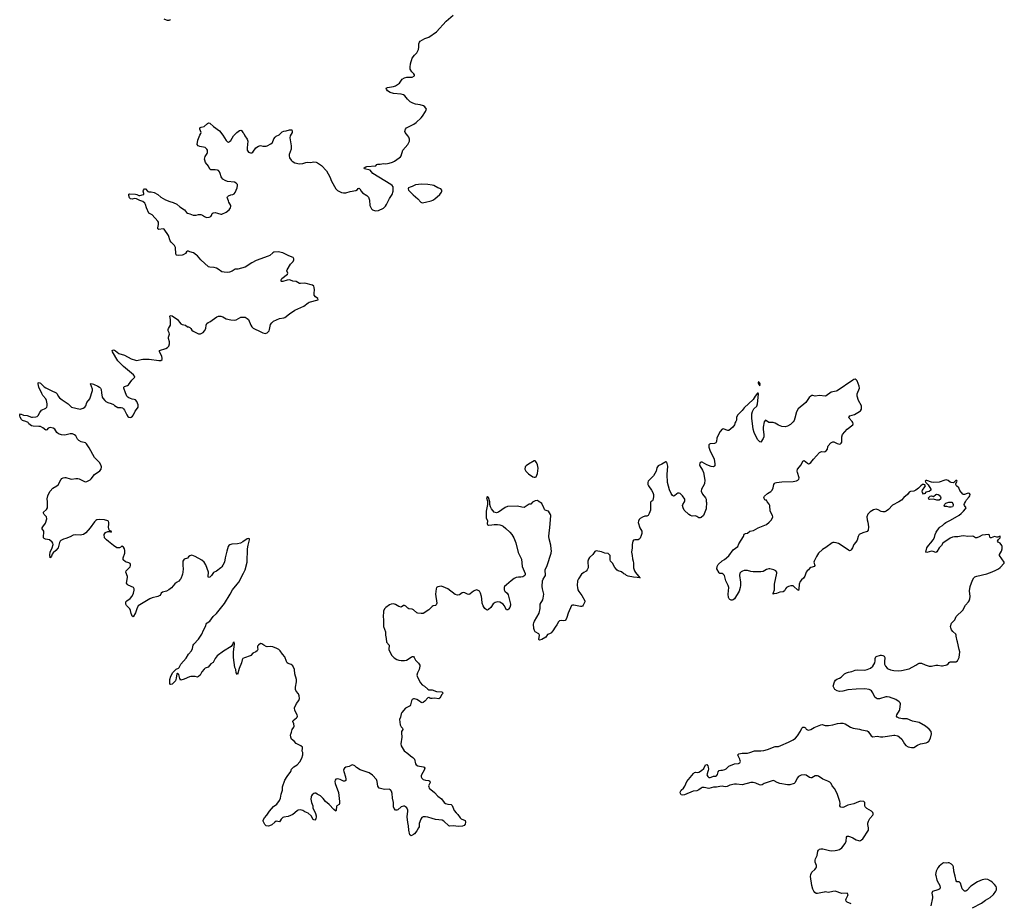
# Model space of a CAD drawing. Header units: inches. Extents: x 1933542 to 2138349, y 524876 to 666658.
# Tile 22 of 81: x 2040397 to 2058187, y 562749 to 578706. Entities that reach past the tile are written whole.
import ezdxf

# ---------------------------------------------------------------- set-up
doc = ezdxf.new("R2010")
doc.units = ezdxf.units.IN
doc.header["$MEASUREMENT"] = 0
for name, color, linetype in [('C0546', 7, 'Continuous'), ('C0547', 7, 'Continuous'), ('C0556', 7, 'Continuous'), ('C0557', 7, 'Continuous')]:
    doc.layers.add(name, color=color, linetype=linetype)

msp = doc.modelspace()

# ---------------------------------------------------------------- linework, layer by layer
at = {"layer": 'C0546', "color": 6, "elevation": 200}
for points in [[(2048852, 570000), (2048852, 569950), (2048824, 569830), (2048824, 569710), (2048847, 569653), (2048843, 569603), (2048851, 569591), (2048870, 569578), (2048930, 569581), (2048972, 569588), (2049030, 569588), (2049070, 569582), (2049110, 569570), (2049130, 569559), (2049179, 569519), (2049255, 569450), (2049291, 569411), (2049327, 569350), (2049359, 569259), (2049404, 569084), (2049454, 568990), (2049462, 568962), (2049478, 568830), (2049530, 568702), (2049532, 568688), (2049524, 568670), (2049490, 568646), (2049450, 568636), (2049410, 568640), (2049368, 568632), (2049330, 568617), (2049277, 568570), (2049190, 568503), (2049157, 568470), (2049148, 568450), (2049151, 568411), (2049165, 568385), (2049202, 568350), (2049220, 568320), (2049265, 568150), (2049264, 568130), (2049250, 568093), (2049230, 568061), (2049216, 568050), (2049210, 568046), (2049190, 568049), (2049150, 568129), (2049130, 568150), (2049070, 568185), (2049030, 568193), (2048990, 568183), (2048950, 568156), (2048910, 568090), (2048870, 568052), (2048850, 568045), (2048829, 568050), (2048803, 568070), (2048788, 568090), (2048770, 568123), (2048753, 568170), (2048750, 568250), (2048743, 568290), (2048725, 568350), (2048704, 568384), (2048670, 568404), (2048650, 568410), (2048610, 568394), (2048571, 568370), (2048528, 568332), (2048510, 568328), (2048490, 568332), (2048438, 568358), (2048410, 568361), (2048390, 568353), (2048341, 568319), (2048308, 568312), (2048264, 568324), (2048130, 568426), (2048050, 568465), (2048010, 568475), (2047954, 568466), (2047940, 568460), (2047930, 568454), (2047920, 568430), (2047910, 568330), (2047931, 568170), (2047920, 568140), (2047911, 568129), (2047870, 568121), (2047850, 568110), (2047791, 568050), (2047690, 567985), (2047650, 567982), (2047590, 567986), (2047572, 567992), (2047510, 568050), (2047490, 568061), (2047430, 568066), (2047410, 568080), (2047375, 568115), (2047350, 568127), (2047330, 568127), (2047290, 568099), (2047250, 568111), (2047190, 568144), (2047150, 568155), (2047110, 568151), (2047080, 568140), (2047013, 568090), (2046993, 568070), (2046972, 568030), (2046969, 568010), (2046964, 567930), (2046969, 567869), (2046968, 567750), (2047006, 567650), (2047007, 567590), (2047019, 567530), (2047026, 567466), (2047070, 567410), (2047065, 567330), (2047082, 567290), (2047123, 567223), (2047163, 567183), (2047210, 567152), (2047250, 567137), (2047290, 567133), (2047350, 567131), (2047383, 567137), (2047470, 567196), (2047490, 567204), (2047510, 567205), (2047526, 567186), (2047550, 567142), (2047603, 567083), (2047625, 567050), (2047626, 567030), (2047612, 566970), (2047582, 566910), (2047574, 566870), (2047585, 566830), (2047636, 566730), (2047670, 566696), (2047711, 566671), (2047770, 566614), (2047790, 566601), (2047814, 566606), (2047850, 566602), (2047930, 566574), (2048022, 566570), (2048041, 566550), (2048035, 566530), (2048023, 566517), (2047990, 566454), (2047970, 566441), (2047892, 566452), (2047850, 566448), (2047826, 566450), (2047810, 566453), (2047790, 566465), (2047770, 566461), (2047720, 566400), (2047690, 566375), (2047670, 566370), (2047650, 566377), (2047621, 566401), (2047570, 566431), (2047530, 566444), (2047510, 566442), (2047490, 566430), (2047476, 566404), (2047459, 566330), (2047450, 566313), (2047430, 566300), (2047390, 566284), (2047370, 566270), (2047303, 566197), (2047287, 566170), (2047278, 566110), (2047260, 566070), (2047269, 565970), (2047290, 565935), (2047315, 565910), (2047320, 565890), (2047297, 565850), (2047293, 565830), (2047303, 565750), (2047282, 565630), (2047287, 565590), (2047343, 565503), (2047413, 565453), (2047459, 565410), (2047503, 565383), (2047529, 565350), (2047547, 565270), (2047560, 565250), (2047592, 565232), (2047690, 565215), (2047706, 565206), (2047715, 565190), (2047713, 565170), (2047705, 565150), (2047654, 565070), (2047649, 565050), (2047652, 565030), (2047663, 565010), (2047690, 564987), (2047730, 564975), (2047790, 564968), (2047810, 564954), (2047812, 564930), (2047786, 564870), (2047787, 564850), (2047795, 564830), (2047891, 564751), (2047950, 564686), (2048017, 564637), (2048065, 564570), (2048090, 564550), (2048130, 564538), (2048194, 564534), (2048213, 564513), (2048250, 564423), (2048282, 564382), (2048315, 564350), (2048353, 564293), (2048375, 564275), (2048446, 564246), (2048451, 564211), (2048444, 564176), (2048425, 564155), (2048396, 564144), (2048323, 564137), (2048231, 564149), (2048170, 564141), (2048150, 564150), (2048059, 564230), (2048030, 564250), (2047910, 564260), (2047850, 564283), (2047770, 564305), (2047730, 564311), (2047690, 564310), (2047663, 564297), (2047642, 564270), (2047615, 564190), (2047612, 564130), (2047604, 564110), (2047570, 564058), (2047530, 564006), (2047510, 563989), (2047470, 563969), (2047456, 563976), (2047448, 563988), (2047430, 564070), (2047422, 564150), (2047410, 564210), (2047400, 564310), (2047410, 564410), (2047408, 564430), (2047390, 564470), (2047369, 564490), (2047350, 564501), (2047330, 564504), (2047290, 564488), (2047230, 564438), (2047210, 564430), (2047190, 564429), (2047163, 564463), (2047150, 564490), (2047149, 564570), (2047130, 564650), (2047127, 564730), (2047113, 564773), (2047096, 564796), (2047070, 564812), (2046990, 564805), (2046890, 564826), (2046870, 564865), (2046855, 564950), (2046843, 564983), (2046770, 565065), (2046710, 565102), (2046550, 565158), (2046482, 565202), (2046450, 565229), (2046410, 565247), (2046390, 565243), (2046350, 565219), (2046290, 565205), (2046268, 565190), (2046255, 565170), (2046250, 565150), (2046253, 565130), (2046282, 565030), (2046290, 564990), (2046290, 564965), (2046270, 564955), (2046250, 564956), (2046190, 564984), (2046146, 564994), (2046111, 564989), (2046095, 564970), (2046091, 564950), (2046098, 564910), (2046158, 564750), (2046177, 564590), (2046176, 564550), (2046170, 564530), (2046130, 564510), (2046124, 564496), (2046118, 564430), (2046110, 564414), (2046070, 564443), (2045990, 564532), (2045920, 564590), (2045883, 564643), (2045830, 564690), (2045810, 564704), (2045770, 564720), (2045750, 564735), (2045730, 564738), (2045710, 564730), (2045684, 564710), (2045668, 564690), (2045662, 564670), (2045660, 564630), (2045669, 564569), (2045694, 564510), (2045695, 564470), (2045740, 564370), (2045752, 564330), (2045754, 564310), (2045750, 564275), (2045730, 564249), (2045710, 564253), (2045701, 564261), (2045662, 564330), (2045610, 564376), (2045550, 564400), (2045510, 564427), (2045470, 564436), (2045430, 564430), (2045410, 564420), (2045330, 564354), (2045250, 564316), (2045170, 564307), (2045150, 564299), (2045119, 564270), (2045105, 564235), (2045090, 564221), (2045030, 564230), (2045004, 564216), (2044950, 564168), (2044910, 564145), (2044890, 564139), (2044850, 564149), (2044829, 564169), (2044795, 564230), (2044797, 564250), (2044819, 564290), (2044860, 564340), (2044910, 564413), (2044985, 564495), (2045042, 564538), (2045093, 564607), (2045107, 564650), (2045120, 564720), (2045143, 564790), (2045146, 564850), (2045190, 564970), (2045230, 565040), (2045294, 565130), (2045310, 565168), (2045330, 565194), (2045350, 565213), (2045410, 565252), (2045458, 565302), (2045493, 565367), (2045512, 565430), (2045510, 565470), (2045503, 565497), (2045508, 565550), (2045504, 565570), (2045474, 565594), (2045393, 565633), (2045356, 565676), (2045310, 565710), (2045294, 565750), (2045292, 565790), (2045295, 565805), (2045310, 565838), (2045322, 565890), (2045348, 565930), (2045355, 565950), (2045350, 565989), (2045334, 566030), (2045338, 566050), (2045400, 566100), (2045410, 566110), (2045416, 566130), (2045412, 566150), (2045370, 566230), (2045364, 566276), (2045401, 566359), (2045442, 566410), (2045450, 566450), (2045445, 566495), (2045433, 566530), (2045390, 566581), (2045379, 566610), (2045380, 566650), (2045398, 566750), (2045398, 566790), (2045371, 566890), (2045362, 566970), (2045330, 567035), (2045302, 567062), (2045250, 567080), (2045230, 567093), (2045216, 567116), (2045190, 567201), (2045145, 567245), (2045101, 567310), (2045079, 567330), (2045042, 567350), (2044970, 567378), (2044930, 567384), (2044870, 567383), (2044850, 567388), (2044807, 567410), (2044770, 567437), (2044750, 567442), (2044710, 567409), (2044693, 567390), (2044691, 567370), (2044698, 567330), (2044690, 567306), (2044666, 567290), (2044612, 567268), (2044575, 567225), (2044563, 567217), (2044456, 567184), (2044430, 567167), (2044417, 567143), (2044402, 567090), (2044362, 566990), (2044330, 566879), (2044310, 566909), (2044303, 566970), (2044286, 567010), (2044258, 567190), (2044258, 567290), (2044278, 567430), (2044270, 567468), (2044250, 567448), (2044240, 567420), (2044215, 567385), (2044079, 567301), (2043965, 567215), (2043930, 567172), (2043890, 567100), (2043850, 567072), (2043804, 567016), (2043750, 566993), (2043730, 566979), (2043689, 566930), (2043655, 566870), (2043630, 566845), (2043610, 566835), (2043570, 566842), (2043490, 566844), (2043463, 566837), (2043370, 566794), (2043310, 566781), (2043290, 566809), (2043270, 566881), (2043250, 566905), (2043236, 566890), (2043227, 566813), (2043210, 566764), (2043150, 566709), (2043130, 566699), (2043110, 566706), (2043109, 566709), (2043109, 566790), (2043130, 566853), (2043165, 566915), (2043225, 566975), (2043264, 566996), (2043281, 567010), (2043310, 567070), (2043403, 567177), (2043450, 567250), (2043499, 567310), (2043521, 567350), (2043531, 567409), (2043542, 567430), (2043630, 567520), (2043690, 567608), (2043716, 567684), (2043756, 567750), (2043775, 567805), (2043784, 567816), (2043830, 567843), (2043895, 567930), (2043955, 567985), (2044095, 568165), (2044199, 568330), (2044239, 568410), (2044327, 568510), (2044354, 568550), (2044443, 568710), (2044469, 568770), (2044509, 568910), (2044515, 569150), (2044523, 569217), (2044552, 569310), (2044548, 569330), (2044530, 569337), (2044510, 569329), (2044426, 569274), (2044386, 569254), (2044330, 569241), (2044230, 569236), (2044196, 569224), (2044177, 569210), (2044164, 569190), (2044138, 569110), (2044109, 568990), (2044097, 568910), (2044070, 568858), (2044050, 568827), (2044031, 568809), (2043950, 568748), (2043899, 568721), (2043864, 568670), (2043830, 568640), (2043810, 568634), (2043801, 568650), (2043807, 568730), (2043762, 568862), (2043730, 568910), (2043686, 568946), (2043570, 569013), (2043510, 569034), (2043490, 569032), (2043470, 569022), (2043450, 569007), (2043430, 568979), (2043370, 568961), (2043346, 568930), (2043344, 568850), (2043352, 568790), (2043347, 568730), (2043336, 568690), (2043306, 568610), (2043292, 568588), (2043272, 568568), (2043230, 568544), (2043199, 568521), (2043137, 568443), (2043093, 568407), (2043050, 568386), (2042975, 568365), (2042956, 568350), (2042933, 568310), (2042919, 568301), (2042890, 568287), (2042790, 568264), (2042750, 568248), (2042539, 568121), (2042529, 568110), (2042511, 568069), (2042490, 567996), (2042450, 567923), (2042430, 567936), (2042422, 567950), (2042410, 567982), (2042397, 568037), (2042385, 568065), (2042370, 568087), (2042324, 568124), (2042312, 568152), (2042317, 568190), (2042331, 568209), (2042390, 568252), (2042430, 568296), (2042452, 568350), (2042465, 568405), (2042464, 568430), (2042452, 568452), (2042354, 568494), (2042337, 568510), (2042328, 568530), (2042346, 568630), (2042344, 568650), (2042317, 568730), (2042321, 568750), (2042390, 568824), (2042401, 568850), (2042400, 568870), (2042390, 568885), (2042370, 568897), (2042310, 568913), (2042269, 568950), (2042264, 568970), (2042265, 568990), (2042294, 569070), (2042299, 569119), (2042292, 569150), (2042270, 569182), (2042254, 569194), (2042250, 569206), (2042242, 569190), (2042202, 569170), (2042170, 569167), (2042150, 569170), (2042090, 569209), (2042004, 569284), (2041964, 569310), (2041930, 569349), (2041925, 569410), (2041935, 569430), (2041950, 569445), (2041990, 569465), (2042024, 569464), (2042050, 569454), (2042054, 569466), (2042050, 569472), (2042033, 569473), (2042020, 569480), (2042007, 569507), (2042000, 569550), (2042008, 569590), (2042008, 569628), (2041999, 569650), (2041990, 569658), (2041930, 569674), (2041830, 569677), (2041790, 569672), (2041770, 569661), (2041750, 569640), (2041672, 569528), (2041590, 569442), (2041550, 569412), (2041490, 569396), (2041410, 569405), (2041362, 569398), (2041310, 569369), (2041230, 569335), (2041190, 569324), (2041142, 569298), (2041130, 569289), (2041114, 569266), (2041100, 569190), (2041090, 569170), (2041050, 569118), (2041003, 569077), (2040985, 569055), (2040970, 569018), (2040950, 568988), (2040942, 569042), (2040950, 569090), (2040986, 569170), (2041004, 569230), (2040998, 569250), (2040984, 569270), (2040935, 569315), (2040865, 569325), (2040837, 569337), (2040829, 569350), (2040835, 569470), (2040804, 569510), (2040805, 569530), (2040816, 569550), (2040864, 569616), (2040889, 569690), (2040880, 569730), (2040838, 569770), (2040825, 569795), (2040826, 569810), (2040880, 569860), (2040897, 569890), (2040901, 569950), (2040897, 570000)], [(2049675, 570000), (2049665, 569995), (2049630, 569959), (2049603, 569957), (2049533, 569907), (2049510, 569899), (2049470, 569901), (2049390, 569921), (2049210, 569913), (2049170, 569898), (2049050, 569812), (2049010, 569798), (2048970, 569813), (2048924, 569870), (2048905, 569910), (2048893, 569950), (2048893, 569990), (2048890, 570000)], [(2050000, 569150), (2049996, 569216), (2049964, 569330), (2049960, 569370), (2049961, 569439), (2049976, 569530), (2049991, 569750), (2049987, 569770), (2049950, 569829), (2049930, 569839), (2049889, 569849), (2049880, 569860), (2049861, 569910), (2049835, 569950), (2049829, 569969), (2049809, 569989), (2049781, 570000)], [(2050000, 567632), (2049995, 567625), (2049970, 567613), (2049935, 567605), (2049904, 567556), (2049830, 567515), (2049790, 567501), (2049779, 567510), (2049787, 567590), (2049774, 567614), (2049712, 567652), (2049696, 567676), (2049684, 567710), (2049682, 567790), (2049686, 567814), (2049699, 567841), (2049780, 567990), (2049803, 568070), (2049799, 568130), (2049803, 568150), (2049848, 568230), (2049858, 568262), (2049867, 568330), (2049841, 568430), (2049837, 568470), (2049845, 568570), (2049857, 568603), (2049888, 568650), (2049895, 568670), (2049893, 568770), (2049930, 568850), (2049999, 569070), (2050000, 569080)]]:
    msp.add_lwpolyline(points, dxfattribs=at)
at = {"layer": 'C0547', "color": 6, "elevation": 200}
for points in [[(2040897, 570000), (2040893, 570053), (2040905, 570110), (2040923, 570150), (2040950, 570190), (2040996, 570244), (2041070, 570285), (2041090, 570305), (2041141, 570399), (2041159, 570421), (2041185, 570435), (2041210, 570440), (2041230, 570437), (2041310, 570412), (2041330, 570410), (2041410, 570420), (2041450, 570420), (2041470, 570414), (2041570, 570365), (2041590, 570362), (2041610, 570365), (2041670, 570396), (2041690, 570414), (2041750, 570490), (2041843, 570557), (2041870, 570590), (2041878, 570630), (2041864, 570670), (2041837, 570710), (2041750, 570798), (2041655, 570975), (2041607, 571047), (2041586, 571066), (2041510, 571082), (2041467, 571107), (2041443, 571130), (2041411, 571190), (2041390, 571210), (2041350, 571226), (2041310, 571230), (2041210, 571205), (2041150, 571210), (2041101, 571230), (2041070, 571250), (2041029, 571309), (2041000, 571330), (2040950, 571340), (2040930, 571337), (2040913, 571327), (2040890, 571302), (2040870, 571296), (2040816, 571336), (2040770, 571357), (2040742, 571362), (2040643, 571363), (2040613, 571370), (2040565, 571410), (2040549, 571430), (2040510, 571452), (2040450, 571470), (2040427, 571487), (2040403, 571530), (2040397, 571550), (2040397, 571570), (2040410, 571590), (2040466, 571566), (2040530, 571558), (2040610, 571530), (2040630, 571526), (2040690, 571533), (2040710, 571542), (2040730, 571560), (2040758, 571610), (2040790, 571652), (2040870, 571689), (2040887, 571710), (2040892, 571730), (2040894, 571770), (2040883, 571830), (2040870, 571857), (2040817, 571917), (2040794, 571954), (2040744, 572070), (2040728, 572130), (2040730, 572151), (2040750, 572154), (2040770, 572143), (2040838, 572078), (2040870, 572057), (2040967, 572007), (2041053, 571970), (2041074, 571950), (2041090, 571910), (2041118, 571878), (2041162, 571842), (2041270, 571770), (2041330, 571707), (2041490, 571674), (2041544, 571690), (2041575, 571710), (2041589, 571731), (2041610, 571793), (2041663, 571857), (2041712, 572010), (2041712, 572032), (2041679, 572130), (2041690, 572135), (2041730, 572126), (2041809, 572089), (2041840, 572070), (2041859, 572050), (2041868, 572028), (2041873, 571970), (2041890, 571890), (2041899, 571870), (2041933, 571830), (2041953, 571813), (2041990, 571794), (2042050, 571775), (2042090, 571756), (2042110, 571739), (2042170, 571705), (2042230, 571702), (2042254, 571694), (2042270, 571681), (2042292, 571652), (2042330, 571571), (2042350, 571541), (2042370, 571528), (2042390, 571524), (2042410, 571527), (2042435, 571545), (2042451, 571569), (2042483, 571637), (2042526, 571690), (2042536, 571710), (2042539, 571730), (2042535, 571750), (2042512, 571812), (2042490, 571839), (2042466, 571850), (2042430, 571853), (2042370, 571877), (2042350, 571889), (2042330, 571909), (2042306, 571966), (2042281, 572050), (2042280, 572070), (2042290, 572084), (2042343, 572097), (2042364, 572110), (2042423, 572197), (2042461, 572230), (2042476, 572250), (2042470, 572270), (2042455, 572290), (2042270, 572446), (2042170, 572548), (2042072, 572710), (2042067, 572730), (2042070, 572735), (2042090, 572744), (2042110, 572739), (2042130, 572728), (2042190, 572678), (2042290, 572648), (2042410, 572583), (2042490, 572556), (2042510, 572553), (2042624, 572576), (2042670, 572578), (2042735, 572575), (2042909, 572551), (2042946, 572554), (2042969, 572570), (2042974, 572590), (2042965, 572630), (2042923, 572710), (2042924, 572730), (2043035, 572770), (2043070, 572787), (2043089, 572810), (2043104, 572850), (2043102, 572890), (2043087, 572950), (2043087, 572970), (2043104, 573030), (2043100, 573050), (2043081, 573090), (2043079, 573110), (2043083, 573130), (2043119, 573190), (2043119, 573290), (2043107, 573353), (2043115, 573365), (2043150, 573356), (2043250, 573294), (2043282, 573242), (2043310, 573212), (2043330, 573203), (2043390, 573192), (2043430, 573159), (2043450, 573158), (2043470, 573148), (2043490, 573128), (2043510, 573098), (2043530, 573082), (2043590, 573050), (2043630, 573036), (2043664, 573036), (2043690, 573044), (2043710, 573057), (2043735, 573085), (2043758, 573130), (2043765, 573190), (2043780, 573220), (2043802, 573238), (2043831, 573250), (2043960, 573340), (2043989, 573351), (2044010, 573354), (2044032, 573352), (2044070, 573340), (2044130, 573302), (2044210, 573283), (2044270, 573280), (2044310, 573287), (2044390, 573332), (2044430, 573337), (2044470, 573332), (2044510, 573312), (2044531, 573291), (2044572, 573190), (2044590, 573162), (2044616, 573136), (2044641, 573121), (2044730, 573081), (2044789, 573049), (2044830, 573037), (2044870, 573054), (2044905, 573090), (2044913, 573110), (2044921, 573170), (2044930, 573199), (2044950, 573231), (2044981, 573259), (2045090, 573307), (2045170, 573322), (2045190, 573330), (2045270, 573396), (2045370, 573460), (2045530, 573535), (2045610, 573592), (2045630, 573603), (2045789, 573650), (2045783, 573670), (2045740, 573700), (2045719, 573730), (2045715, 573770), (2045721, 573830), (2045720, 573870), (2045711, 573891), (2045689, 573909), (2045550, 573948), (2045470, 573942), (2045450, 573944), (2045390, 573981), (2045330, 573983), (2045290, 574003), (2045270, 574008), (2045230, 574003), (2045150, 573979), (2045130, 573980), (2045124, 573984), (2045120, 573990), (2045123, 574010), (2045136, 574030), (2045235, 574110), (2045244, 574130), (2045224, 574170), (2045227, 574190), (2045290, 574290), (2045338, 574342), (2045348, 574370), (2045348, 574390), (2045336, 574410), (2045259, 574439), (2045150, 574497), (2045070, 574511), (2044990, 574506), (2044970, 574496), (2044916, 574450), (2044887, 574433), (2044670, 574360), (2044590, 574314), (2044470, 574235), (2044337, 574203), (2044290, 574198), (2044270, 574191), (2044233, 574167), (2044190, 574145), (2044150, 574139), (2044090, 574145), (2044050, 574155), (2043983, 574203), (2043950, 574220), (2043910, 574230), (2043830, 574237), (2043806, 574246), (2043668, 574370), (2043610, 574441), (2043594, 574454), (2043535, 574495), (2043470, 574514), (2043450, 574526), (2043430, 574528), (2043410, 574512), (2043390, 574485), (2043350, 574460), (2043330, 574453), (2043270, 574450), (2043230, 574454), (2043222, 574462), (2043217, 574477), (2043213, 574590), (2043197, 574630), (2043132, 574690), (2043118, 574710), (2043084, 574810), (2043010, 574921), (2042990, 574930), (2042910, 574920), (2042890, 574927), (2042890, 574950), (2042905, 575010), (2042907, 575030), (2042902, 575050), (2042890, 575070), (2042790, 575185), (2042730, 575211), (2042687, 575310), (2042670, 575370), (2042655, 575390), (2042622, 575422), (2042570, 575440), (2042510, 575471), (2042470, 575477), (2042428, 575468), (2042399, 575470), (2042378, 575490), (2042367, 575530), (2042366, 575554), (2042381, 575559), (2042490, 575556), (2042512, 575552), (2042550, 575531), (2042570, 575531), (2042633, 575547), (2042638, 575550), (2042642, 575570), (2042629, 575609), (2042634, 575630), (2042650, 575651), (2042670, 575654), (2042710, 575601), (2042730, 575597), (2042770, 575600), (2042824, 575584), (2042890, 575550), (2042950, 575499), (2043033, 575453), (2043110, 575422), (2043170, 575405), (2043236, 575376), (2043290, 575328), (2043373, 575273), (2043410, 575224), (2043430, 575210), (2043470, 575203), (2043530, 575177), (2043583, 575177), (2043630, 575190), (2043670, 575190), (2043699, 575179), (2043736, 575150), (2043770, 575137), (2043821, 575139), (2043849, 575150), (2043861, 575170), (2043872, 575208), (2043890, 575219), (2043930, 575224), (2043970, 575215), (2044030, 575193), (2044050, 575196), (2044130, 575230), (2044180, 575270), (2044207, 575310), (2044211, 575330), (2044210, 575350), (2044174, 575410), (2044170, 575438), (2044147, 575493), (2044154, 575510), (2044170, 575523), (2044210, 575542), (2044250, 575552), (2044270, 575564), (2044290, 575587), (2044326, 575670), (2044334, 575710), (2044330, 575730), (2044310, 575755), (2044279, 575770), (2044150, 575787), (2044110, 575802), (2044070, 575826), (2044048, 575848), (2044036, 575870), (2044022, 575930), (2044010, 575957), (2043990, 575980), (2043972, 575990), (2043930, 575996), (2043850, 575992), (2043830, 576006), (2043810, 576061), (2043755, 576130), (2043742, 576170), (2043739, 576190), (2043747, 576233), (2043784, 576290), (2043791, 576310), (2043790, 576350), (2043780, 576370), (2043750, 576400), (2043650, 576418), (2043624, 576430), (2043604, 576450), (2043613, 576530), (2043650, 576621), (2043672, 576650), (2043674, 576670), (2043652, 576730), (2043650, 576751), (2043674, 576766), (2043730, 576780), (2043790, 576830), (2043810, 576841), (2043830, 576838), (2043896, 576776), (2044010, 576702), (2044070, 576624), (2044130, 576522), (2044150, 576502), (2044170, 576496), (2044190, 576505), (2044210, 576527), (2044263, 576610), (2044318, 576670), (2044370, 576705), (2044391, 576711), (2044405, 576705), (2044427, 576670), (2044449, 576649), (2044465, 576610), (2044510, 576550), (2044521, 576510), (2044506, 576390), (2044510, 576351), (2044530, 576316), (2044570, 576300), (2044590, 576302), (2044610, 576313), (2044666, 576394), (2044710, 576425), (2044747, 576433), (2044790, 576424), (2044850, 576425), (2044870, 576430), (2044936, 576464), (2044965, 576490), (2044988, 576552), (2045010, 576584), (2045030, 576601), (2045087, 576630), (2045138, 576682), (2045170, 576693), (2045210, 576698), (2045270, 576715), (2045315, 576715), (2045323, 576690), (2045318, 576670), (2045282, 576610), (2045278, 576570), (2045302, 576430), (2045302, 576370), (2045268, 576270), (2045265, 576250), (2045274, 576210), (2045300, 576170), (2045319, 576150), (2045370, 576120), (2045450, 576103), (2045510, 576108), (2045570, 576130), (2045589, 576131), (2045650, 576130), (2045710, 576137), (2045751, 576131), (2045779, 576119), (2045850, 576074), (2045938, 575978), (2046002, 575870), (2046032, 575792), (2046110, 575650), (2046140, 575620), (2046210, 575585), (2046250, 575578), (2046290, 575578), (2046370, 575601), (2046470, 575620), (2046498, 575642), (2046510, 575657), (2046530, 575663), (2046543, 575650), (2046564, 575610), (2046590, 575582), (2046670, 575534), (2046699, 575499), (2046719, 575450), (2046725, 575350), (2046753, 575293), (2046774, 575274), (2046810, 575259), (2046830, 575255), (2046879, 575259), (2046970, 575302), (2047004, 575336), (2047027, 575370), (2047081, 575479), (2047129, 575550), (2047144, 575610), (2047142, 575690), (2047129, 575710), (2047102, 575730), (2046778, 575930), (2046729, 575990), (2046630, 576010), (2046623, 576030), (2046654, 576050), (2046670, 576054), (2046832, 576068), (2046850, 576091), (2046870, 576099), (2046910, 576099), (2046970, 576107), (2047010, 576104), (2047070, 576114), (2047130, 576134), (2047170, 576154), (2047256, 576210), (2047276, 576230), (2047287, 576250), (2047318, 576350), (2047410, 576451), (2047441, 576510), (2047441, 576550), (2047430, 576582), (2047413, 576610), (2047361, 576670), (2047357, 576690), (2047366, 576730), (2047387, 576753), (2047521, 576819), (2047562, 576850), (2047650, 576934), (2047676, 576964), (2047729, 577050), (2047746, 577090), (2047715, 577130), (2047692, 577152), (2047630, 577170), (2047550, 577183), (2047500, 577200), (2047450, 577226), (2047405, 577270), (2047356, 577330), (2047329, 577350), (2047290, 577362), (2047152, 577372), (2047089, 577390), (2047043, 577423), (2047022, 577450), (2047021, 577470), (2047040, 577480), (2047150, 577499), (2047190, 577510), (2047258, 577562), (2047308, 577630), (2047350, 577657), (2047390, 577669), (2047490, 577666), (2047529, 577690), (2047529, 577710), (2047521, 577730), (2047484, 577764), (2047455, 577815), (2047452, 577850), (2047460, 577910), (2047488, 578010), (2047530, 578065), (2047571, 578109), (2047602, 578170), (2047609, 578210), (2047607, 578270), (2047619, 578301), (2047630, 578317), (2047675, 578345), (2047716, 578364), (2047792, 578390), (2047930, 578488), (2048101, 578679), (2048229, 578790)], [(2043118, 578710), (2043110, 578698), (2043091, 578689), (2043069, 578689), (2043050, 578695), (2043010, 578717)], [(2048890, 570000), (2048870, 570075), (2048850, 570093), (2048842, 570090), (2048832, 570070), (2048852, 570010), (2048852, 570000)], [(2049781, 570000), (2049780, 570000), (2049750, 570022), (2049710, 570019), (2049675, 570000)]]:
    msp.add_lwpolyline(points, dxfattribs=at)
for points in [[(2047656, 575736), (2047550, 575723), (2047490, 575694), (2047450, 575684), (2047425, 575670), (2047418, 575650), (2047423, 575630), (2047439, 575610), (2047505, 575545), (2047593, 575470), (2047643, 575410), (2047670, 575399), (2047730, 575408), (2047830, 575438), (2047862, 575450), (2047895, 575470), (2047989, 575550), (2048018, 575590), (2048026, 575610), (2048026, 575630), (2048006, 575650), (2047950, 575669), (2047878, 575710), (2047850, 575721), (2047770, 575733)], [(2049690, 570739), (2049590, 570679), (2049551, 570650), (2049531, 570629), (2049523, 570590), (2049543, 570550), (2049590, 570507), (2049670, 570451), (2049690, 570442), (2049710, 570442), (2049729, 570451), (2049752, 570508), (2049765, 570610), (2049753, 570670), (2049736, 570710), (2049710, 570738)]]:
    msp.add_lwpolyline(points, close=True, dxfattribs=at)
at = {"layer": 'C0556', "color": 6, "elevation": 200}
for points in [[(2051803, 570000), (2051795, 569990), (2051792, 569850), (2051773, 569787), (2051750, 569750), (2051730, 569742), (2051690, 569738), (2051650, 569724), (2051610, 569701), (2051590, 569677), (2051578, 569650), (2051574, 569626), (2051603, 569530), (2051637, 569470), (2051637, 569430), (2051627, 569390), (2051610, 569341), (2051590, 569322), (2051570, 569314), (2051510, 569315), (2051490, 569309), (2051473, 569287), (2051464, 569230), (2051463, 569170), (2051453, 569090), (2051465, 569030), (2051468, 568970), (2051484, 568930), (2051490, 568890), (2051490, 568810), (2051494, 568790), (2051506, 568750), (2051523, 568723), (2051578, 568658), (2051591, 568650), (2051595, 568635), (2051610, 568628), (2051595, 568625), (2051554, 568634), (2051490, 568639), (2051390, 568658), (2051362, 568670), (2051345, 568685), (2051310, 568697), (2051270, 568737), (2051210, 568755), (2051190, 568767), (2051150, 568812), (2051108, 568890), (2051070, 568930), (2051063, 568950), (2051064, 569030), (2051050, 569049), (2051030, 569063), (2050970, 569074), (2050910, 569099), (2050815, 569115), (2050801, 569110), (2050790, 569103), (2050753, 569050), (2050690, 568992), (2050674, 568966), (2050665, 568930), (2050669, 568810), (2050652, 568770), (2050630, 568747), (2050590, 568725), (2050549, 568691), (2050496, 568610), (2050478, 568570), (2050470, 568490), (2050473, 568450), (2050483, 568410), (2050499, 568379), (2050552, 568310), (2050608, 568210), (2050608, 568190), (2050577, 568130), (2050565, 568115), (2050550, 568107), (2050530, 568108), (2050410, 568133), (2050387, 568133), (2050370, 568126), (2050307, 567990), (2050284, 567910), (2050270, 567877), (2050250, 567853), (2050229, 567849), (2050190, 567857), (2050150, 567849), (2050131, 567830), (2050103, 567777), (2050070, 567735), (2050030, 567670), (2050000, 567632)], [(2055420, 562740), (2055348, 562768), (2055330, 562790), (2055326, 562810), (2055330, 562830), (2055359, 562890), (2055364, 562910), (2055349, 562929), (2055250, 562926), (2055216, 562936), (2055170, 562958), (2055130, 562966), (2055090, 562963), (2055010, 562945), (2054950, 562953), (2054930, 562951), (2054812, 562928), (2054788, 562928), (2054762, 562942), (2054745, 562965), (2054726, 563006), (2054707, 563067), (2054685, 563230), (2054689, 563270), (2054710, 563310), (2054762, 563358), (2054788, 563390), (2054793, 563410), (2054791, 563429), (2054771, 563490), (2054768, 563530), (2054773, 563550), (2054808, 563610), (2054820, 563690), (2054830, 563707), (2054850, 563725), (2054870, 563734), (2054910, 563732), (2055030, 563703), (2055070, 563698), (2055130, 563700), (2055170, 563708), (2055210, 563723), (2055250, 563753), (2055312, 563830), (2055330, 563870), (2055336, 563944), (2055350, 563960), (2055370, 563961), (2055410, 563950), (2055450, 563932), (2055510, 563895), (2055550, 563880), (2055570, 563879), (2055590, 563884), (2055610, 563893), (2055630, 563910), (2055733, 564070), (2055735, 564110), (2055723, 564170), (2055722, 564198), (2055733, 564230), (2055760, 564280), (2055810, 564339), (2055816, 564350), (2055818, 564370), (2055810, 564390), (2055789, 564410), (2055702, 564462), (2055674, 564490), (2055667, 564513), (2055669, 564570), (2055649, 564589), (2055590, 564594), (2055550, 564582), (2055470, 564545), (2055362, 564518), (2055290, 564483), (2055270, 564479), (2055230, 564487), (2055225, 564490), (2055217, 564510), (2055220, 564550), (2055215, 564590), (2055165, 564730), (2055119, 564819), (2055079, 564870), (2055057, 564910), (2055035, 564935), (2054997, 564957), (2054910, 564991), (2054830, 565046), (2054813, 565053), (2054770, 565053), (2054710, 565015), (2054690, 565014), (2054670, 565022), (2054610, 565060), (2054570, 565069), (2054518, 565062), (2054470, 565041), (2054444, 565010), (2054410, 564933), (2054391, 564910), (2054310, 564891), (2054270, 564891), (2054131, 564911), (2054083, 564930), (2054030, 564962), (2054010, 564967), (2053850, 564913), (2053810, 564890), (2053790, 564884), (2053767, 564887), (2053699, 564919), (2053650, 564930), (2053610, 564931), (2053450, 564891), (2053350, 564901), (2053310, 564900), (2053230, 564881), (2053180, 564860), (2053150, 564854), (2053115, 564855), (2053090, 564861), (2053050, 564860), (2052990, 564846), (2052930, 564844), (2052850, 564824), (2052763, 564837), (2052730, 564837), (2052710, 564829), (2052670, 564800), (2052630, 564781), (2052567, 564773), (2052410, 564707), (2052370, 564704), (2052349, 564709), (2052330, 564746), (2052335, 564770), (2052349, 564790), (2052390, 564826), (2052417, 564863), (2052452, 564950), (2052570, 565092), (2052590, 565110), (2052610, 565118), (2052650, 565113), (2052670, 565116), (2052715, 565145), (2052757, 565183), (2052790, 565251), (2052810, 565257), (2052830, 565231), (2052836, 565210), (2052840, 565170), (2052836, 565144), (2052814, 565070), (2052830, 565036), (2052850, 565023), (2052870, 565023), (2052890, 565027), (2052930, 565047), (2052973, 565047), (2052989, 565051), (2053004, 565076), (2053016, 565124), (2053036, 565144), (2053066, 565154), (2053095, 565155), (2053136, 565164), (2053161, 565179), (2053212, 565228), (2053310, 565265), (2053386, 565274), (2053410, 565287), (2053418, 565310), (2053415, 565330), (2053410, 565350), (2053378, 565410), (2053375, 565430), (2053389, 565450), (2053450, 565460), (2053550, 565460), (2053589, 565470), (2053676, 565504), (2053790, 565504), (2053842, 565510), (2053910, 565528), (2054050, 565582), (2054110, 565583), (2054150, 565596), (2054290, 565659), (2054370, 565700), (2054412, 565728), (2054448, 565770), (2054504, 565856), (2054530, 565910), (2054550, 565929), (2054570, 565929), (2054583, 565923), (2054595, 565915), (2054610, 565895), (2054630, 565882), (2054650, 565878), (2054690, 565890), (2054750, 565926), (2054870, 565972), (2054895, 565975), (2054950, 565962), (2055010, 565960), (2055089, 565971), (2055176, 565996), (2055230, 566003), (2055270, 566002), (2055310, 565987), (2055410, 565932), (2055459, 565910), (2055571, 565891), (2055610, 565879), (2055710, 565864), (2055730, 565850), (2055783, 565770), (2055810, 565756), (2055890, 565766), (2055950, 565754), (2055990, 565753), (2056075, 565765), (2056190, 565787), (2056210, 565787), (2056266, 565770), (2056290, 565757), (2056338, 565710), (2056384, 565630), (2056410, 565600), (2056450, 565576), (2056510, 565560), (2056550, 565565), (2056618, 565602), (2056674, 565626), (2056773, 565647), (2056802, 565658), (2056824, 565676), (2056853, 565730), (2056873, 565810), (2056864, 565850), (2056830, 565894), (2056762, 565950), (2056650, 566012), (2056530, 566037), (2056430, 566078), (2056350, 566079), (2056290, 566091), (2056250, 566110), (2056242, 566130), (2056244, 566150), (2056292, 566230), (2056298, 566250), (2056313, 566350), (2056307, 566370), (2056289, 566390), (2056227, 566430), (2056113, 566470), (2056070, 566478), (2056044, 566476), (2055930, 566444), (2055890, 566443), (2055870, 566451), (2055850, 566470), (2055809, 566549), (2055785, 566585), (2055770, 566598), (2055748, 566608), (2055670, 566620), (2055510, 566618), (2055358, 566602), (2055270, 566577), (2055210, 566573), (2055170, 566583), (2055128, 566608), (2055094, 566670), (2055121, 566750), (2055139, 566781), (2055163, 566797), (2055210, 566814), (2055239, 566830), (2055302, 566890), (2055333, 566910), (2055370, 566923), (2055430, 566935), (2055490, 566960), (2055530, 566967), (2055670, 566959), (2055711, 566969), (2055770, 566994), (2055809, 567031), (2055845, 567090), (2055854, 567130), (2055852, 567170), (2055863, 567197), (2055875, 567205), (2055950, 567229), (2055970, 567230), (2055990, 567223), (2056015, 567210), (2056029, 567190), (2056022, 567110), (2056025, 567070), (2056040, 567030), (2056070, 566996), (2056090, 566982), (2056130, 566966), (2056190, 566952), (2056270, 566946), (2056330, 566950), (2056470, 566983), (2056590, 567048), (2056625, 567075), (2056650, 567088), (2056690, 567087), (2056756, 567056), (2056830, 567031), (2056870, 567033), (2056950, 567049), (2056988, 567048), (2057050, 567035), (2057070, 567035), (2057150, 567058), (2057170, 567071), (2057190, 567096), (2057210, 567107), (2057310, 567108), (2057341, 567130), (2057369, 567190), (2057381, 567290), (2057369, 567330), (2057341, 567470), (2057333, 567490), (2057317, 567570), (2057317, 567590), (2057309, 567610), (2057255, 567655), (2057232, 567690), (2057221, 567721), (2057218, 567750), (2057234, 567806), (2057294, 567870), (2057318, 567930), (2057435, 568045), (2057488, 568132), (2057539, 568190), (2057550, 568211), (2057565, 568250), (2057572, 568288), (2057559, 568390), (2057570, 568470), (2057614, 568586), (2057635, 568625), (2057657, 568643), (2057690, 568658), (2057870, 568696), (2057968, 568732), (2058037, 568763), (2058084, 568790), (2058110, 568811), (2058185, 568890), (2058187, 568910), (2058101, 569030), (2058101, 569050), (2058139, 569110), (2058149, 569150), (2058149, 569190), (2058142, 569210), (2058115, 569250), (2058078, 569270), (2058066, 569290), (2058083, 569317), (2058113, 569350), (2058114, 569374), (2058110, 569378), (2058095, 569375), (2058070, 569362), (2058050, 569362), (2058010, 569374), (2057951, 569349), (2057930, 569349), (2057923, 569363), (2057919, 569399), (2057909, 569409), (2057790, 569395), (2057735, 569365), (2057690, 569347), (2057668, 569348), (2057630, 569372), (2057610, 569376), (2057530, 569375), (2057450, 569382), (2057410, 569378), (2057350, 569364), (2057290, 569367), (2057250, 569362), (2057210, 569343), (2057074, 569250), (2057050, 569213), (2057013, 569170), (2056970, 569093), (2056950, 569086), (2056904, 569104), (2056870, 569108), (2056790, 569083), (2056770, 569088), (2056789, 569170), (2056815, 569210), (2056862, 569258), (2056904, 569310), (2056925, 569355), (2056940, 569410), (2056957, 569450), (2057010, 569530), (2057030, 569547), (2057071, 569569), (2057106, 569610), (2057130, 569627), (2057214, 569666), (2057370, 569759), (2057410, 569790), (2057450, 569830), (2057488, 569870), (2057498, 569890), (2057471, 569931), (2057465, 569950), (2057468, 569970), (2057485, 570000)], [(2052803, 570000), (2052804, 569990), (2052801, 569870), (2052752, 569750), (2052710, 569715), (2052690, 569709), (2052670, 569712), (2052630, 569737), (2052605, 569745), (2052550, 569743), (2052519, 569750), (2052490, 569770), (2052405, 569850), (2052383, 569890), (2052375, 569930), (2052378, 569950), (2052406, 570000)], [(2056283, 570000), (2056170, 569936), (2056097, 569863), (2056050, 569828), (2056030, 569820), (2055990, 569819), (2055965, 569825), (2055910, 569856), (2055870, 569867), (2055825, 569855), (2055761, 569819), (2055723, 569777), (2055706, 569730), (2055709, 569671), (2055723, 569630), (2055730, 569590), (2055734, 569550), (2055730, 569489), (2055710, 569461), (2055630, 569439), (2055564, 569410), (2055545, 569370), (2055530, 569309), (2055504, 569270), (2055466, 569230), (2055444, 569170), (2055422, 569130), (2055410, 569120), (2055390, 569116), (2055370, 569124), (2055310, 569168), (2055190, 569244), (2055150, 569261), (2055114, 569266), (2055090, 569265), (2055080, 569260), (2054964, 569176), (2054901, 569139), (2054828, 569070), (2054792, 569010), (2054753, 568930), (2054748, 568910), (2054762, 568850), (2054755, 568830), (2054690, 568812), (2054670, 568797), (2054650, 568770), (2054628, 568752), (2054610, 568729), (2054583, 568657), (2054561, 568619), (2054520, 568590), (2054497, 568563), (2054482, 568510), (2054476, 568424), (2054470, 568398), (2054465, 568405), (2054450, 568409), (2054387, 568470), (2054370, 568480), (2054330, 568484), (2054288, 568472), (2054253, 568450), (2054236, 568430), (2054215, 568390), (2054190, 568374), (2054130, 568367), (2054070, 568343), (2054024, 568336), (2054009, 568329), (2054009, 568349), (2054018, 568362), (2054034, 568410), (2054033, 568510), (2054079, 568710), (2054076, 568730), (2054062, 568750), (2054021, 568770), (2053950, 568790), (2053930, 568791), (2053890, 568775), (2053830, 568741), (2053790, 568735), (2053650, 568733), (2053610, 568740), (2053550, 568759), (2053490, 568757), (2053454, 568746), (2053430, 568734), (2053409, 568710), (2053404, 568670), (2053418, 568550), (2053418, 568490), (2053413, 568450), (2053395, 568385), (2053310, 568250), (2053290, 568229), (2053270, 568221), (2053250, 568225), (2053230, 568234), (2053214, 568250), (2053206, 568270), (2053196, 568330), (2053210, 568450), (2053198, 568490), (2053155, 568570), (2053129, 568669), (2053110, 568695), (2053090, 568702), (2053050, 568705), (2053034, 568714), (2052996, 568790), (2052998, 568830), (2053018, 568870), (2053088, 568932), (2053130, 568958), (2053210, 569026), (2053290, 569132), (2053370, 569190), (2053390, 569239), (2053477, 569370), (2053490, 569413), (2053510, 569428), (2053550, 569431), (2053591, 569469), (2053656, 569484), (2053739, 569530), (2053890, 569590), (2053941, 569630), (2053975, 569670), (2053998, 569710), (2054002, 569730), (2053998, 569750), (2053955, 569830), (2053953, 569930), (2053939, 569959), (2053909, 569990), (2053904, 570000)], [(2050000, 569080), (2050003, 569110), (2050000, 569150)], [(2057612, 562668), (2057778, 562750), (2057850, 562806), (2057930, 562853), (2057992, 562910), (2058035, 562970), (2058044, 562990), (2058044, 563030), (2058038, 563050), (2058009, 563090), (2057970, 563129), (2057941, 563150), (2057890, 563176), (2057850, 563183), (2057790, 563170), (2057705, 563135), (2057585, 563055), (2057510, 562977), (2057490, 562967), (2057468, 562968), (2057441, 562990), (2057428, 563008), (2057412, 563050), (2057397, 563110), (2057390, 563121), (2057370, 563136), (2057330, 563139), (2057317, 563157), (2057300, 563240), (2057275, 563330), (2057267, 563407), (2057257, 563430), (2057236, 563456), (2057190, 563477), (2057170, 563481), (2057150, 563476), (2057090, 563477), (2057070, 563469), (2057010, 563421), (2056985, 563390), (2056956, 563330), (2056945, 563270), (2056948, 563248), (2056970, 563165), (2056997, 563110), (2057025, 563070), (2057031, 563030), (2057021, 563010), (2057004, 562996), (2056970, 562983), (2056905, 562970), (2056890, 562961), (2056882, 562950), (2056878, 562930), (2056890, 562870), (2056890, 562850), (2056859, 562701)]]:
    msp.add_lwpolyline(points, dxfattribs=at)
msp.add_lwpolyline([(2057230, 569901), (2057190, 569902), (2057150, 569915), (2057110, 569915), (2057103, 569930), (2057110, 569955), (2057130, 569973), (2057186, 569990), (2057230, 569995), (2057241, 569990), (2057258, 569970), (2057265, 569950), (2057261, 569930), (2057250, 569909)], close=True, dxfattribs=at)
at = {"layer": 'C0557', "color": 6, "elevation": 200}
for points in [[(2053904, 570000), (2053890, 570028), (2053870, 570029), (2053858, 570038), (2053844, 570070), (2053846, 570090), (2053857, 570103), (2053910, 570151), (2053970, 570183), (2053990, 570208), (2054010, 570250), (2054025, 570310), (2054036, 570330), (2054050, 570340), (2054070, 570346), (2054170, 570362), (2054370, 570369), (2054430, 570380), (2054454, 570390), (2054473, 570407), (2054478, 570430), (2054448, 570530), (2054446, 570554), (2054452, 570588), (2054516, 570670), (2054550, 570735), (2054570, 570743), (2054630, 570695), (2054650, 570688), (2054670, 570690), (2054693, 570707), (2054738, 570770), (2054850, 570892), (2054870, 570904), (2054887, 570907), (2054930, 570904), (2054950, 570908), (2054970, 570920), (2054990, 570950), (2054997, 570990), (2055007, 571010), (2055050, 571062), (2055090, 571081), (2055110, 571082), (2055170, 571052), (2055210, 571040), (2055230, 571047), (2055241, 571059), (2055250, 571078), (2055252, 571170), (2055265, 571215), (2055350, 571313), (2055450, 571391), (2055454, 571410), (2055450, 571432), (2055440, 571450), (2055385, 571510), (2055380, 571530), (2055383, 571537), (2055395, 571550), (2055482, 571578), (2055570, 571629), (2055590, 571644), (2055607, 571670), (2055605, 571730), (2055550, 571830), (2055529, 571910), (2055530, 571950), (2055568, 572050), (2055566, 572086), (2055526, 572186), (2055510, 572205), (2055490, 572214), (2055470, 572210), (2055450, 572198), (2055170, 572006), (2055150, 571996), (2055060, 571980), (2054970, 571914), (2054950, 571910), (2054850, 571920), (2054770, 571908), (2054730, 571921), (2054710, 571920), (2054690, 571910), (2054659, 571881), (2054600, 571790), (2054460, 571680), (2054434, 571626), (2054404, 571510), (2054390, 571469), (2054370, 571441), (2054322, 571398), (2054272, 571368), (2054230, 571352), (2054170, 571358), (2054105, 571385), (2054050, 571421), (2054010, 571430), (2053930, 571429), (2053870, 571473), (2053850, 571444), (2053828, 571350), (2053828, 571310), (2053843, 571210), (2053841, 571170), (2053830, 571140), (2053790, 571076), (2053770, 571080), (2053730, 571127), (2053666, 571250), (2053648, 571312), (2053623, 571510), (2053624, 571590), (2053635, 571630), (2053664, 571676), (2053713, 571727), (2053730, 571770), (2053743, 571943), (2053739, 571959), (2053730, 571962), (2053687, 571910), (2053647, 571850), (2053490, 571699), (2053450, 571650), (2053370, 571570), (2053350, 571530), (2053347, 571473), (2053339, 571450), (2053326, 571430), (2053310, 571390), (2053282, 571350), (2053210, 571289), (2053190, 571287), (2053110, 571315), (2053090, 571309), (2053054, 571270), (2053015, 571205), (2052996, 571150), (2052986, 571090), (2052974, 571066), (2052950, 571052), (2052874, 571046), (2052860, 571040), (2052851, 571030), (2052851, 570989), (2052867, 570930), (2052947, 570767), (2052956, 570684), (2052954, 570650), (2052950, 570643), (2052930, 570632), (2052890, 570638), (2052810, 570670), (2052730, 570716), (2052710, 570717), (2052695, 570710), (2052683, 570690), (2052679, 570670), (2052683, 570650), (2052733, 570570), (2052750, 570530), (2052776, 570390), (2052770, 570330), (2052764, 570310), (2052716, 570230), (2052713, 570190), (2052737, 570137), (2052789, 570070), (2052798, 570050), (2052803, 570000)], [(2052406, 570000), (2052412, 570010), (2052416, 570030), (2052412, 570050), (2052370, 570109), (2052330, 570149), (2052310, 570157), (2052290, 570153), (2052270, 570143), (2052230, 570109), (2052210, 570101), (2052190, 570115), (2052170, 570147), (2052135, 570215), (2052103, 570350), (2052094, 570490), (2052106, 570646), (2052090, 570713), (2052070, 570721), (2052001, 570679), (2051935, 570650), (2051910, 570613), (2051895, 570550), (2051874, 570510), (2051847, 570470), (2051755, 570370), (2051744, 570350), (2051748, 570312), (2051758, 570290), (2051812, 570212), (2051834, 570170), (2051847, 570130), (2051850, 570090), (2051839, 570030), (2051830, 570017), (2051810, 570009), (2051803, 570000)], [(2057485, 570000), (2057505, 570035), (2057552, 570090), (2057564, 570110), (2057569, 570130), (2057559, 570150), (2057534, 570154), (2057515, 570150), (2057470, 570129), (2057450, 570129), (2057437, 570137), (2057383, 570203), (2057364, 570250), (2057326, 570286), (2057312, 570310), (2057313, 570330), (2057334, 570370), (2057330, 570384), (2057310, 570383), (2057270, 570344), (2057230, 570346), (2057210, 570352), (2057170, 570383), (2057134, 570394), (2057110, 570392), (2057010, 570356), (2056910, 570349), (2056870, 570354), (2056790, 570387), (2056770, 570387), (2056756, 570370), (2056767, 570347), (2056810, 570304), (2056857, 570230), (2056857, 570210), (2056830, 570184), (2056770, 570172), (2056750, 570148), (2056730, 570135), (2056707, 570167), (2056704, 570190), (2056710, 570210), (2056753, 570267), (2056762, 570290), (2056750, 570308), (2056735, 570315), (2056710, 570311), (2056679, 570290), (2056635, 570245), (2056590, 570212), (2056550, 570193), (2056490, 570183), (2056470, 570173), (2056436, 570130), (2056370, 570078), (2056330, 570027), (2056283, 570000)]]:
    msp.add_lwpolyline(points, dxfattribs=at)
for points in [[(2053750, 572169), (2053741, 572159), (2053741, 572150), (2053750, 572121), (2053757, 572117), (2053770, 572092), (2053774, 572130), (2053770, 572144), (2053756, 572156)], [(2056970, 570028), (2056910, 570046), (2056844, 570044), (2056824, 570050), (2056819, 570070), (2056850, 570101), (2056870, 570106), (2056910, 570095), (2056949, 570130), (2056970, 570137), (2056990, 570131), (2057010, 570117), (2057034, 570090), (2057039, 570070), (2057032, 570050), (2057010, 570030)]]:
    msp.add_lwpolyline(points, close=True, dxfattribs=at)

doc.saveas('drawing.dxf')
